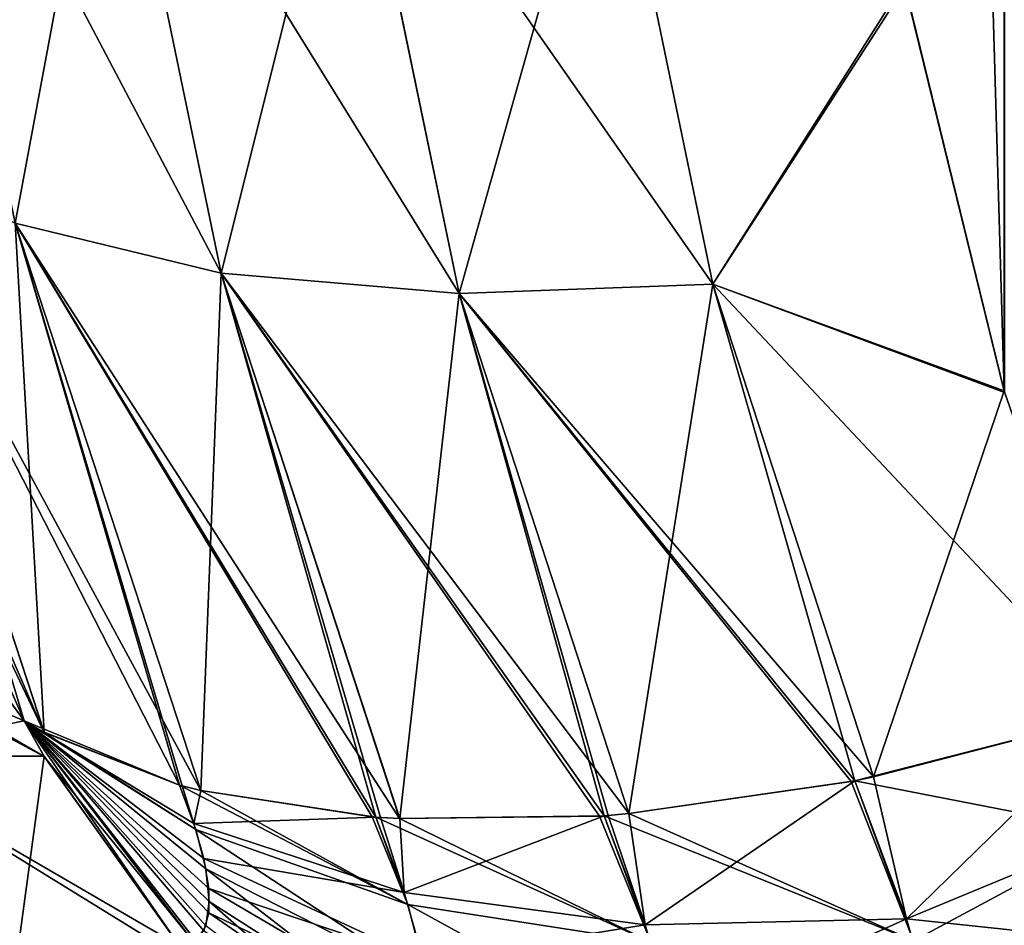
# Model space of a CAD drawing. Header units: millimetres. Extents: x -168 to 168, y -6 to 84.
# Tile 39 of 256: x -167.144 to -166.412, y 51.513 to 52.185. Entities that reach past the tile are written whole.
import ezdxf

# ---------------------------------------------------------------- set-up
doc = ezdxf.new("R2010")
doc.units = ezdxf.units.MM
doc.header["$LTSCALE"] = 65.185185
for name, color, linetype in [('694', 7, 'CONTINUOUS'), ('695', 7, 'CONTINUOUS'), ('696', 7, 'CONTINUOUS'), ('697', 7, 'CONTINUOUS'), ('698', 7, 'CONTINUOUS'), ('706', 7, 'CONTINUOUS'), ('707', 7, 'CONTINUOUS'), ('708', 7, 'CONTINUOUS'), ('728', 7, 'CONTINUOUS'), ('729', 7, 'CONTINUOUS'), ('730', 7, 'CONTINUOUS'), ('731', 7, 'CONTINUOUS'), ('732', 7, 'CONTINUOUS'), ('740', 7, 'CONTINUOUS'), ('741', 7, 'CONTINUOUS'), ('742', 7, 'CONTINUOUS')]:
    doc.layers.add(name, color=color, linetype=linetype)

msp = doc.modelspace()

# ---------------------------------------------------------------- linework, layer by layer
at = {"layer": '694', "linetype": 'Continuous'}
msp.add_3dface([(-166.48544, 52.21011, -108.10058), (-166.41135, 54.76129, -109.57351), (-166.41138, 51.90866, -107.92654), (-166.48544, 52.21011, -108.10058)], dxfattribs=at)
at = {"layer": '695', "linetype": 'Continuous'}
for points in [[(-167.14686, 52.03439, -107.64181), (-167.23348, 52.45165, -107.88272), (-166.99362, 51.99716, -107.77466), (-167.14686, 52.03439, -107.64181)], [(-166.99362, 51.99716, -107.77466), (-167.23348, 52.45165, -107.88272), (-167.07801, 52.40383, -108.00946), (-166.99362, 51.99716, -107.77466)], [(-166.81688, 51.98199, -107.87978), (-167.07801, 52.40383, -108.00946), (-166.8987, 52.37646, -108.10752), (-166.81688, 51.98199, -107.87978)], [(-166.99362, 51.99716, -107.77466), (-167.07801, 52.40383, -108.00946), (-166.81688, 51.98199, -107.87978), (-166.99362, 51.99716, -107.77466)], [(-166.6283, 51.98914, -107.95153), (-166.8987, 52.37646, -108.10752), (-166.70739, 52.37058, -108.17175), (-166.6283, 51.98914, -107.95153)], [(-166.81688, 51.98199, -107.87978), (-166.8987, 52.37646, -108.10752), (-166.6283, 51.98914, -107.95153), (-166.81688, 51.98199, -107.87978)], [(-166.48544, 52.21011, -108.10058), (-166.6283, 51.98914, -107.95153), (-166.70739, 52.37058, -108.17175), (-166.48544, 52.21011, -108.10058)], [(-166.48544, 52.21011, -108.10058), (-166.41138, 51.90866, -107.92654), (-166.6283, 51.98914, -107.95153), (-166.48544, 52.21011, -108.10058)], [(-167.26787, 52.0907, -107.4903), (-167.12523, 51.65605, -107.23987), (-167.30156, 52.06422, -107.36719), (-167.26787, 52.0907, -107.4903)], [(-167.00876, 51.6128, -107.39849), (-167.26787, 52.0907, -107.4903), (-167.14686, 52.03439, -107.64181), (-167.00876, 51.6128, -107.39849)], [(-167.02479, 51.61695, -107.37977), (-167.26787, 52.0907, -107.4903), (-167.00876, 51.6128, -107.39849), (-167.02479, 51.61695, -107.37977)], [(-167.12523, 51.65605, -107.23987), (-167.26787, 52.0907, -107.4903), (-167.02479, 51.61695, -107.37977), (-167.12523, 51.65605, -107.23987)], [(-167.30156, 52.06422, -107.36719), (-167.12523, 51.65605, -107.23987), (-167.25424, 51.92706, -107.30975), (-167.30156, 52.06422, -107.36719)], [(-167.00876, 51.6128, -107.39849), (-167.14686, 52.03439, -107.64181), (-166.88145, 51.59327, -107.52379), (-167.00876, 51.6128, -107.39849)], [(-166.88145, 51.59327, -107.52379), (-167.14686, 52.03439, -107.64181), (-166.87881, 51.59307, -107.52602), (-166.88145, 51.59327, -107.52379)], [(-166.87881, 51.59307, -107.52602), (-167.14686, 52.03439, -107.64181), (-166.86112, 51.59196, -107.54067), (-166.87881, 51.59307, -107.52602)], [(-166.86112, 51.59196, -107.54067), (-167.14686, 52.03439, -107.64181), (-166.99362, 51.99716, -107.77466), (-166.86112, 51.59196, -107.54067)], [(-166.69069, 51.59566, -107.65671), (-166.99362, 51.99716, -107.77466), (-166.81688, 51.98199, -107.87978), (-166.69069, 51.59566, -107.65671)], [(-166.70898, 51.59415, -107.64618), (-166.99362, 51.99716, -107.77466), (-166.69069, 51.59566, -107.65671), (-166.70898, 51.59415, -107.64618)], [(-166.71258, 51.59388, -107.64407), (-166.99362, 51.99716, -107.77466), (-166.70898, 51.59415, -107.64618), (-166.71258, 51.59388, -107.64407)], [(-166.86112, 51.59196, -107.54067), (-166.99362, 51.99716, -107.77466), (-166.71258, 51.59388, -107.64407), (-166.86112, 51.59196, -107.54067)], [(-166.50882, 51.62296, -107.74011), (-166.81688, 51.98199, -107.87978), (-166.6283, 51.98914, -107.95153), (-166.50882, 51.62296, -107.74011)], [(-166.32814, 51.66987, -107.78868), (-166.50882, 51.62296, -107.74011), (-166.6283, 51.98914, -107.95153), (-166.32814, 51.66987, -107.78868)], [(-166.41138, 51.90866, -107.92654), (-166.32814, 51.66987, -107.78868), (-166.6283, 51.98914, -107.95153), (-166.41138, 51.90866, -107.92654)], [(-166.69069, 51.59566, -107.65671), (-166.81688, 51.98199, -107.87978), (-166.52544, 51.6196, -107.73399), (-166.69069, 51.59566, -107.65671)], [(-166.52544, 51.6196, -107.73399), (-166.81688, 51.98199, -107.87978), (-166.52268, 51.62015, -107.73503), (-166.52544, 51.6196, -107.73399)], [(-166.52268, 51.62015, -107.73503), (-166.81688, 51.98199, -107.87978), (-166.50882, 51.62296, -107.74011), (-166.52268, 51.62015, -107.73503)], [(-167.12523, 51.65605, -107.23987), (-167.14024, 51.66453, -107.21441), (-167.25424, 51.92706, -107.30975), (-167.12523, 51.65605, -107.23987)]]:
    msp.add_3dface(points, dxfattribs=at)
at = {"layer": '696', "linetype": 'Continuous'}
for points in [[(-167.25424, 51.92706, -107.30975), (-167.14024, 51.66453, -107.21441), (-167.30155, 51.88666, -107.08614), (-167.25424, 51.92706, -107.30975)], [(-167.25248, 51.9228, -102.6914), (-167.30155, 51.88743, -102.91252), (-167.14024, 51.66453, -102.78559), (-167.25248, 51.9228, -102.6914)], [(-167.14024, 51.66453, -102.78559), (-167.30155, 51.88743, -102.91252), (-167.25482, 51.71345, -103.06222), (-167.14024, 51.66453, -102.78559)], [(-167.30155, 51.88666, -107.08614), (-167.14024, 51.66453, -107.21441), (-167.25428, 51.71322, -106.9393), (-167.30155, 51.88666, -107.08614)]]:
    msp.add_3dface(points, dxfattribs=at)
at = {"layer": '697', "linetype": 'Continuous'}
for points in [[(-167.14687, 52.03439, -102.35819), (-167.07801, 52.40384, -101.99055), (-167.23348, 52.45165, -102.11729), (-167.14687, 52.03439, -102.35819)], [(-166.99362, 51.99716, -102.22534), (-167.07801, 52.40384, -101.99055), (-167.14687, 52.03439, -102.35819), (-166.99362, 51.99716, -102.22534)], [(-166.99362, 51.99716, -102.22534), (-166.89871, 52.37646, -101.89248), (-167.07801, 52.40384, -101.99055), (-166.99362, 51.99716, -102.22534)], [(-166.81688, 51.98199, -102.12022), (-166.89871, 52.37646, -101.89248), (-166.99362, 51.99716, -102.22534), (-166.81688, 51.98199, -102.12022)], [(-166.81688, 51.98199, -102.12022), (-166.70739, 52.37057, -101.82825), (-166.89871, 52.37646, -101.89248), (-166.81688, 51.98199, -102.12022)], [(-166.6283, 51.98914, -102.04847), (-166.70739, 52.37057, -101.82825), (-166.81688, 51.98199, -102.12022), (-166.6283, 51.98914, -102.04847)], [(-166.70739, 52.37057, -101.82825), (-166.6283, 51.98914, -102.04847), (-166.48608, 52.21329, -101.89758), (-166.70739, 52.37057, -101.82825)], [(-166.48608, 52.21329, -101.89758), (-166.6283, 51.98914, -102.04847), (-166.41171, 51.9098, -102.0728), (-166.48608, 52.21329, -101.89758)], [(-167.12532, 51.6561, -102.76027), (-167.14687, 52.03439, -102.35819), (-167.26788, 52.0907, -102.50971), (-167.12532, 51.6561, -102.76027)], [(-167.25248, 51.9228, -102.6914), (-167.14024, 51.66453, -102.78559), (-167.26788, 52.0907, -102.50971), (-167.25248, 51.9228, -102.6914)], [(-167.14024, 51.66453, -102.78559), (-167.12532, 51.6561, -102.76027), (-167.26788, 52.0907, -102.50971), (-167.14024, 51.66453, -102.78559)], [(-167.00877, 51.6128, -102.60153), (-166.99362, 51.99716, -102.22534), (-167.14687, 52.03439, -102.35819), (-167.00877, 51.6128, -102.60153)], [(-167.00877, 51.6128, -102.60153), (-167.14687, 52.03439, -102.35819), (-167.02271, 51.61639, -102.61775), (-167.00877, 51.6128, -102.60153)], [(-167.02271, 51.61639, -102.61775), (-167.14687, 52.03439, -102.35819), (-167.02479, 51.61695, -102.62023), (-167.02271, 51.61639, -102.61775)], [(-167.02479, 51.61695, -102.62023), (-167.14687, 52.03439, -102.35819), (-167.12532, 51.6561, -102.76027), (-167.02479, 51.61695, -102.62023)], [(-166.87878, 51.59307, -102.47395), (-166.99362, 51.99716, -102.22534), (-167.00877, 51.6128, -102.60153), (-166.87878, 51.59307, -102.47395)], [(-166.87519, 51.59282, -102.47094), (-166.99362, 51.99716, -102.22534), (-166.87878, 51.59307, -102.47395), (-166.87519, 51.59282, -102.47094)], [(-166.86101, 51.59195, -102.45924), (-166.99362, 51.99716, -102.22534), (-166.87519, 51.59282, -102.47094), (-166.86101, 51.59195, -102.45924)], [(-166.86101, 51.59195, -102.45924), (-166.81688, 51.98199, -102.12022), (-166.99362, 51.99716, -102.22534), (-166.86101, 51.59195, -102.45924)], [(-166.69073, 51.59566, -102.34332), (-166.6283, 51.98914, -102.04847), (-166.81688, 51.98199, -102.12022), (-166.69073, 51.59566, -102.34332)], [(-166.52267, 51.62015, -102.26497), (-166.6283, 51.98914, -102.04847), (-166.69073, 51.59566, -102.34332), (-166.52267, 51.62015, -102.26497)], [(-166.50889, 51.62294, -102.25992), (-166.6283, 51.98914, -102.04847), (-166.52267, 51.62015, -102.26497), (-166.50889, 51.62294, -102.25992)], [(-166.6283, 51.98914, -102.04847), (-166.50889, 51.62294, -102.25992), (-166.41171, 51.9098, -102.0728), (-166.6283, 51.98914, -102.04847)], [(-166.70896, 51.59415, -102.3538), (-166.81688, 51.98199, -102.12022), (-166.86101, 51.59195, -102.45924), (-166.70896, 51.59415, -102.3538)], [(-166.69073, 51.59566, -102.34332), (-166.81688, 51.98199, -102.12022), (-166.70601, 51.59438, -102.35208), (-166.69073, 51.59566, -102.34332)], [(-166.70601, 51.59438, -102.35208), (-166.81688, 51.98199, -102.12022), (-166.70896, 51.59415, -102.3538), (-166.70601, 51.59438, -102.35208)], [(-166.50889, 51.62294, -102.25992), (-166.32814, 51.66987, -102.21132), (-166.41171, 51.9098, -102.0728), (-166.50889, 51.62294, -102.25992)]]:
    msp.add_3dface(points, dxfattribs=at)
at = {"layer": '698', "linetype": 'Continuous'}
for points in [[(-166.32814, 51.66987, -102.21132), (-166.32814, 55, -100.28868), (-166.41172, 54.76006, -100.42721), (-166.32814, 51.66987, -102.21132)], [(-166.41172, 54.76006, -100.42721), (-166.48583, 54.45783, -100.6017), (-166.41171, 51.9098, -102.0728), (-166.41172, 54.76006, -100.42721)], [(-166.32814, 51.66987, -102.21132), (-166.41172, 54.76006, -100.42721), (-166.41171, 51.9098, -102.0728), (-166.32814, 51.66987, -102.21132)], [(-166.48583, 54.45783, -100.6017), (-166.48608, 52.21329, -101.89758), (-166.41171, 51.9098, -102.0728), (-166.48583, 54.45783, -100.6017)]]:
    msp.add_3dface(points, dxfattribs=at)
at = {"layer": '706', "linetype": 'Continuous'}
for points in [[(-167.12523, 51.63824, -102.79098), (-167.30157, 51.73206, -103.20814), (-167.26787, 51.63869, -103.29261), (-167.12523, 51.63824, -102.79098)], [(-167.25482, 51.71345, -103.06222), (-167.30157, 51.73206, -103.20814), (-167.12523, 51.63824, -102.79098), (-167.25482, 51.71345, -103.06222)], [(-167.25428, 51.71322, -106.9393), (-167.14024, 51.66453, -107.21441), (-167.26787, 51.63869, -106.70739), (-167.25428, 51.71322, -106.9393)], [(-167.14024, 51.66453, -102.78559), (-167.25482, 51.71345, -103.06222), (-167.12523, 51.63824, -102.79098), (-167.14024, 51.66453, -102.78559)], [(-167.26787, 51.63869, -106.70739), (-167.14024, 51.66453, -107.21441), (-167.12531, 51.63838, -107.20905), (-167.26787, 51.63869, -106.70739)], [(-167.02479, 51.49754, -102.82707), (-167.26787, 51.63869, -103.29261), (-167.00876, 51.47925, -102.83282), (-167.02479, 51.49754, -102.82707)], [(-167.00876, 51.47925, -102.83282), (-167.26787, 51.63869, -103.29261), (-167.14686, 51.47932, -103.3196), (-167.00876, 51.47925, -102.83282)], [(-167.12523, 51.63824, -102.79098), (-167.26787, 51.63869, -103.29261), (-167.02479, 51.49754, -102.82707), (-167.12523, 51.63824, -102.79098)], [(-167.26787, 51.63869, -106.70739), (-167.12531, 51.63838, -107.20905), (-167.14687, 51.47932, -106.6804), (-167.26787, 51.63869, -106.70739)], [(-167.14687, 51.47932, -106.6804), (-167.12531, 51.63838, -107.20905), (-167.02479, 51.49754, -107.17293), (-167.14687, 51.47932, -106.6804)]]:
    msp.add_3dface(points, dxfattribs=at)
at = {"layer": '707', "linetype": 'Continuous'}
for points in [[(-166.32814, 51.66987, -102.21132), (-166.50889, 51.62294, -102.25992), (-166.4842, 51.51749, -102.3357), (-166.32814, 51.66987, -102.21132)], [(-166.32814, 51.58217, -102.26828), (-166.32814, 51.66987, -102.21132), (-166.4842, 51.51749, -102.3357), (-166.32814, 51.58217, -102.26828)], [(-167.02479, 51.61695, -102.62023), (-167.14024, 51.66453, -102.78559), (-167.01407, 51.58835, -102.63994), (-167.02479, 51.61695, -102.62023)], [(-167.14024, 51.66453, -102.78559), (-167.02479, 51.61695, -102.62023), (-167.12532, 51.6561, -102.76027), (-167.14024, 51.66453, -102.78559)], [(-167.14024, 51.66453, -102.78559), (-167.12523, 51.63824, -102.79098), (-167.01407, 51.5003, -102.79245), (-167.14024, 51.66453, -102.78559)], [(-167.00674, 51.50851, -102.75781), (-167.14024, 51.66453, -102.78559), (-167.01407, 51.5003, -102.79245), (-167.00674, 51.50851, -102.75781)], [(-167.00301, 51.52191, -102.72423), (-167.14024, 51.66453, -102.78559), (-167.00674, 51.50851, -102.75781), (-167.00301, 51.52191, -102.72423)], [(-167.00301, 51.54008, -102.69276), (-167.14024, 51.66453, -102.78559), (-167.00301, 51.52191, -102.72423), (-167.00301, 51.54008, -102.69276)], [(-167.01407, 51.58835, -102.63994), (-167.14024, 51.66453, -102.78559), (-167.00674, 51.56246, -102.66436), (-167.01407, 51.58835, -102.63994)], [(-167.00674, 51.56246, -102.66436), (-167.14024, 51.66453, -102.78559), (-167.00301, 51.54008, -102.69276), (-167.00674, 51.56246, -102.66436)], [(-167.12523, 51.63824, -102.79098), (-167.02479, 51.49754, -102.82707), (-167.01407, 51.5003, -102.79245), (-167.12523, 51.63824, -102.79098)], [(-166.52267, 51.62015, -102.26497), (-166.69073, 51.59566, -102.34332), (-166.67857, 51.51303, -102.4097), (-166.52267, 51.62015, -102.26497)], [(-166.4842, 51.51749, -102.3357), (-166.52267, 51.62015, -102.26497), (-166.67857, 51.51303, -102.4097), (-166.4842, 51.51749, -102.3357)], [(-166.50889, 51.62294, -102.25992), (-166.52267, 51.62015, -102.26497), (-166.4842, 51.51749, -102.3357), (-166.50889, 51.62294, -102.25992)], [(-167.02271, 51.61639, -102.61775), (-167.02479, 51.61695, -102.62023), (-167.01407, 51.58835, -102.63994), (-167.02271, 51.61639, -102.61775)], [(-167.00877, 51.6128, -102.60153), (-167.02271, 51.61639, -102.61775), (-167.01407, 51.58835, -102.63994), (-167.00877, 51.6128, -102.60153)], [(-166.87878, 51.59307, -102.47395), (-167.00877, 51.6128, -102.60153), (-167.01407, 51.58835, -102.63994), (-166.87878, 51.59307, -102.47395)], [(-166.87878, 51.59307, -102.47395), (-167.01407, 51.58835, -102.63994), (-166.85778, 51.537, -102.5126), (-166.87878, 51.59307, -102.47395)], [(-166.87519, 51.59282, -102.47094), (-166.87878, 51.59307, -102.47395), (-166.85778, 51.537, -102.5126), (-166.87519, 51.59282, -102.47094)], [(-166.86101, 51.59195, -102.45924), (-166.87519, 51.59282, -102.47094), (-166.85778, 51.537, -102.5126), (-166.86101, 51.59195, -102.45924)], [(-166.70896, 51.59415, -102.3538), (-166.86101, 51.59195, -102.45924), (-166.85778, 51.537, -102.5126), (-166.70896, 51.59415, -102.3538)], [(-166.70896, 51.59415, -102.3538), (-166.85778, 51.537, -102.5126), (-166.67857, 51.51303, -102.4097), (-166.70896, 51.59415, -102.3538)], [(-166.70601, 51.59438, -102.35208), (-166.70896, 51.59415, -102.3538), (-166.67857, 51.51303, -102.4097), (-166.70601, 51.59438, -102.35208)], [(-166.69073, 51.59566, -102.34332), (-166.70601, 51.59438, -102.35208), (-166.67857, 51.51303, -102.4097), (-166.69073, 51.59566, -102.34332)], [(-167.01407, 51.58835, -102.63994), (-167.00674, 51.56246, -102.66436), (-166.85778, 51.537, -102.5126), (-167.01407, 51.58835, -102.63994)], [(-166.32814, 51.50084, -102.33412), (-166.32814, 51.58217, -102.26828), (-166.4842, 51.51749, -102.3357), (-166.32814, 51.50084, -102.33412)], [(-167.00674, 51.56246, -102.66436), (-167.00301, 51.54008, -102.69276), (-166.8434, 51.48623, -102.5605), (-167.00674, 51.56246, -102.66436)], [(-166.85778, 51.537, -102.5126), (-167.00674, 51.56246, -102.66436), (-166.8434, 51.48623, -102.5605), (-166.85778, 51.537, -102.5126)], [(-167.00301, 51.54008, -102.69276), (-167.00301, 51.52191, -102.72423), (-166.8361, 51.44235, -102.61617), (-167.00301, 51.54008, -102.69276)], [(-166.8434, 51.48623, -102.5605), (-167.00301, 51.54008, -102.69276), (-166.8361, 51.44235, -102.61617), (-166.8434, 51.48623, -102.5605)], [(-166.85778, 51.537, -102.5126), (-166.8434, 51.48623, -102.5605), (-166.67857, 51.51303, -102.4097), (-166.85778, 51.537, -102.5126)], [(-167.00301, 51.52191, -102.72423), (-167.00674, 51.50851, -102.75781), (-166.8361, 51.40672, -102.67789), (-167.00301, 51.52191, -102.72423)], [(-166.8361, 51.44235, -102.61617), (-167.00301, 51.52191, -102.72423), (-166.8361, 51.40672, -102.67789), (-166.8361, 51.44235, -102.61617)], [(-166.4842, 51.51749, -102.3357), (-166.67857, 51.51303, -102.4097), (-166.65777, 51.43958, -102.479), (-166.4842, 51.51749, -102.3357)], [(-166.45787, 51.42454, -102.4234), (-166.4842, 51.51749, -102.3357), (-166.65777, 51.43958, -102.479), (-166.45787, 51.42454, -102.4234)], [(-166.45787, 51.42454, -102.4234), (-166.32814, 51.50084, -102.33412), (-166.4842, 51.51749, -102.3357), (-166.45787, 51.42454, -102.4234)], [(-166.67857, 51.51303, -102.4097), (-166.8434, 51.48623, -102.5605), (-166.65777, 51.43958, -102.479), (-166.67857, 51.51303, -102.4097)]]:
    msp.add_3dface(points, dxfattribs=at)
at = {"layer": '708', "linetype": 'Continuous'}
for points in [[(-166.52268, 51.62015, -107.73503), (-166.32814, 51.66987, -107.78868), (-166.32814, 51.58217, -107.73173), (-166.52268, 51.62015, -107.73503)], [(-166.32814, 51.66987, -107.78868), (-166.52268, 51.62015, -107.73503), (-166.50882, 51.62296, -107.74011), (-166.32814, 51.66987, -107.78868)], [(-167.12531, 51.63838, -107.20905), (-167.14024, 51.66453, -107.21441), (-167.02479, 51.49754, -107.17293), (-167.12531, 51.63838, -107.20905)], [(-167.02479, 51.49754, -107.17293), (-167.14024, 51.66453, -107.21441), (-167.01261, 51.5013, -107.21335), (-167.02479, 51.49754, -107.17293)], [(-167.01261, 51.5013, -107.21335), (-167.14024, 51.66453, -107.21441), (-167.00509, 51.51242, -107.25355), (-167.01261, 51.5013, -107.21335)], [(-167.14024, 51.66453, -107.21441), (-167.12523, 51.65605, -107.23987), (-167.01261, 51.58383, -107.3563), (-167.14024, 51.66453, -107.21441)], [(-167.00509, 51.51242, -107.25355), (-167.14024, 51.66453, -107.21441), (-167.00254, 51.53043, -107.29183), (-167.00509, 51.51242, -107.25355)], [(-167.00254, 51.53043, -107.29183), (-167.14024, 51.66453, -107.21441), (-167.00509, 51.55458, -107.32657), (-167.00254, 51.53043, -107.29183)], [(-167.00509, 51.55458, -107.32657), (-167.14024, 51.66453, -107.21441), (-167.01261, 51.58383, -107.3563), (-167.00509, 51.55458, -107.32657)], [(-167.12523, 51.65605, -107.23987), (-167.02479, 51.61695, -107.37977), (-167.01261, 51.58383, -107.3563), (-167.12523, 51.65605, -107.23987)], [(-166.69069, 51.59566, -107.65671), (-166.52544, 51.6196, -107.73399), (-166.47894, 51.50124, -107.65079), (-166.69069, 51.59566, -107.65671)], [(-166.52544, 51.6196, -107.73399), (-166.52268, 51.62015, -107.73503), (-166.47894, 51.50124, -107.65079), (-166.52544, 51.6196, -107.73399)], [(-166.52268, 51.62015, -107.73503), (-166.32814, 51.58217, -107.73173), (-166.47894, 51.50124, -107.65079), (-166.52268, 51.62015, -107.73503)], [(-167.02479, 51.61695, -107.37977), (-167.00876, 51.6128, -107.39849), (-166.85491, 51.52812, -107.48002), (-167.02479, 51.61695, -107.37977)], [(-167.01261, 51.58383, -107.3563), (-167.02479, 51.61695, -107.37977), (-166.85491, 51.52812, -107.48002), (-167.01261, 51.58383, -107.3563)], [(-167.00876, 51.6128, -107.39849), (-166.88145, 51.59327, -107.52379), (-166.85491, 51.52812, -107.48002), (-167.00876, 51.6128, -107.39849)], [(-166.88145, 51.59327, -107.52379), (-166.87881, 51.59307, -107.52602), (-166.85491, 51.52812, -107.48002), (-166.88145, 51.59327, -107.52379)], [(-166.87881, 51.59307, -107.52602), (-166.86112, 51.59196, -107.54067), (-166.67442, 51.50019, -107.57962), (-166.87881, 51.59307, -107.52602)], [(-166.85491, 51.52812, -107.48002), (-166.87881, 51.59307, -107.52602), (-166.67442, 51.50019, -107.57962), (-166.85491, 51.52812, -107.48002)], [(-166.86112, 51.59196, -107.54067), (-166.71258, 51.59388, -107.64407), (-166.67442, 51.50019, -107.57962), (-166.86112, 51.59196, -107.54067)], [(-166.71258, 51.59388, -107.64407), (-166.70898, 51.59415, -107.64618), (-166.67442, 51.50019, -107.57962), (-166.71258, 51.59388, -107.64407)], [(-166.70898, 51.59415, -107.64618), (-166.69069, 51.59566, -107.65671), (-166.47894, 51.50124, -107.65079), (-166.70898, 51.59415, -107.64618)], [(-166.70898, 51.59415, -107.64618), (-166.47894, 51.50124, -107.65079), (-166.67442, 51.50019, -107.57962), (-166.70898, 51.59415, -107.64618)], [(-167.00509, 51.55458, -107.32657), (-167.01261, 51.58383, -107.3563), (-166.84017, 51.47077, -107.42173), (-167.00509, 51.55458, -107.32657)], [(-166.84017, 51.47077, -107.42173), (-167.01261, 51.58383, -107.3563), (-166.85491, 51.52812, -107.48002), (-166.84017, 51.47077, -107.42173)], [(-166.32814, 51.58217, -107.73173), (-166.32814, 51.50085, -107.66589), (-166.47894, 51.50124, -107.65079), (-166.32814, 51.58217, -107.73173)], [(-167.00254, 51.53043, -107.29183), (-167.00509, 51.55458, -107.32657), (-166.83518, 51.42343, -107.35361), (-167.00254, 51.53043, -107.29183)], [(-166.83518, 51.42343, -107.35361), (-167.00509, 51.55458, -107.32657), (-166.84017, 51.47077, -107.42173), (-166.83518, 51.42343, -107.35361)], [(-167.00509, 51.51242, -107.25355), (-167.00254, 51.53043, -107.29183), (-166.84017, 51.38811, -107.27856), (-167.00509, 51.51242, -107.25355)], [(-166.84017, 51.38811, -107.27856), (-167.00254, 51.53043, -107.29183), (-166.83518, 51.42343, -107.35361), (-166.84017, 51.38811, -107.27856)], [(-166.65308, 51.41721, -107.49529), (-166.85491, 51.52812, -107.48002), (-166.67442, 51.50019, -107.57962), (-166.65308, 51.41721, -107.49529)], [(-166.84017, 51.47077, -107.42173), (-166.85491, 51.52812, -107.48002), (-166.65308, 51.41721, -107.49529), (-166.84017, 51.47077, -107.42173)]]:
    msp.add_3dface(points, dxfattribs=at)
at = {"layer": '728', "linetype": 'Continuous'}
msp.add_3dface([(-166.48544, 52.21011, 101.89942), (-166.41135, 54.76129, 100.42649), (-166.41138, 51.90866, 102.07346), (-166.48544, 52.21011, 101.89942)], dxfattribs=at)
at = {"layer": '729', "linetype": 'Continuous'}
for points in [[(-167.14686, 52.03439, 102.35819), (-167.23348, 52.45165, 102.11728), (-166.99362, 51.99716, 102.22534), (-167.14686, 52.03439, 102.35819)], [(-166.99362, 51.99716, 102.22534), (-167.23348, 52.45165, 102.11728), (-167.07801, 52.40383, 101.99054), (-166.99362, 51.99716, 102.22534)], [(-166.81688, 51.98199, 102.12022), (-167.07801, 52.40383, 101.99054), (-166.8987, 52.37646, 101.89248), (-166.81688, 51.98199, 102.12022)], [(-166.99362, 51.99716, 102.22534), (-167.07801, 52.40383, 101.99054), (-166.81688, 51.98199, 102.12022), (-166.99362, 51.99716, 102.22534)], [(-166.6283, 51.98914, 102.04847), (-166.8987, 52.37646, 101.89248), (-166.70739, 52.37058, 101.82825), (-166.6283, 51.98914, 102.04847)], [(-166.81688, 51.98199, 102.12022), (-166.8987, 52.37646, 101.89248), (-166.6283, 51.98914, 102.04847), (-166.81688, 51.98199, 102.12022)], [(-166.48544, 52.21011, 101.89942), (-166.6283, 51.98914, 102.04847), (-166.70739, 52.37058, 101.82825), (-166.48544, 52.21011, 101.89942)], [(-166.48544, 52.21011, 101.89942), (-166.41138, 51.90866, 102.07346), (-166.6283, 51.98914, 102.04847), (-166.48544, 52.21011, 101.89942)], [(-167.26787, 52.0907, 102.5097), (-167.12523, 51.65605, 102.76013), (-167.30156, 52.06422, 102.63281), (-167.26787, 52.0907, 102.5097)], [(-167.00876, 51.6128, 102.60151), (-167.26787, 52.0907, 102.5097), (-167.14686, 52.03439, 102.35819), (-167.00876, 51.6128, 102.60151)], [(-167.02479, 51.61695, 102.62023), (-167.26787, 52.0907, 102.5097), (-167.00876, 51.6128, 102.60151), (-167.02479, 51.61695, 102.62023)], [(-167.12523, 51.65605, 102.76013), (-167.26787, 52.0907, 102.5097), (-167.02479, 51.61695, 102.62023), (-167.12523, 51.65605, 102.76013)], [(-167.30156, 52.06422, 102.63281), (-167.12523, 51.65605, 102.76013), (-167.25424, 51.92706, 102.69025), (-167.30156, 52.06422, 102.63281)], [(-167.00876, 51.6128, 102.60151), (-167.14686, 52.03439, 102.35819), (-166.88145, 51.59327, 102.47621), (-167.00876, 51.6128, 102.60151)], [(-166.88145, 51.59327, 102.47621), (-167.14686, 52.03439, 102.35819), (-166.87881, 51.59307, 102.47398), (-166.88145, 51.59327, 102.47621)], [(-166.87881, 51.59307, 102.47398), (-167.14686, 52.03439, 102.35819), (-166.86112, 51.59196, 102.45933), (-166.87881, 51.59307, 102.47398)], [(-166.86112, 51.59196, 102.45933), (-167.14686, 52.03439, 102.35819), (-166.99362, 51.99716, 102.22534), (-166.86112, 51.59196, 102.45933)], [(-166.69069, 51.59566, 102.34329), (-166.99362, 51.99716, 102.22534), (-166.81688, 51.98199, 102.12022), (-166.69069, 51.59566, 102.34329)], [(-166.70898, 51.59415, 102.35382), (-166.99362, 51.99716, 102.22534), (-166.69069, 51.59566, 102.34329), (-166.70898, 51.59415, 102.35382)], [(-166.71258, 51.59388, 102.35593), (-166.99362, 51.99716, 102.22534), (-166.70898, 51.59415, 102.35382), (-166.71258, 51.59388, 102.35593)], [(-166.86112, 51.59196, 102.45933), (-166.99362, 51.99716, 102.22534), (-166.71258, 51.59388, 102.35593), (-166.86112, 51.59196, 102.45933)], [(-166.50882, 51.62296, 102.25989), (-166.81688, 51.98199, 102.12022), (-166.6283, 51.98914, 102.04847), (-166.50882, 51.62296, 102.25989)], [(-166.32814, 51.66987, 102.21132), (-166.50882, 51.62296, 102.25989), (-166.6283, 51.98914, 102.04847), (-166.32814, 51.66987, 102.21132)], [(-166.41138, 51.90866, 102.07346), (-166.32814, 51.66987, 102.21132), (-166.6283, 51.98914, 102.04847), (-166.41138, 51.90866, 102.07346)], [(-166.69069, 51.59566, 102.34329), (-166.81688, 51.98199, 102.12022), (-166.52544, 51.6196, 102.26601), (-166.69069, 51.59566, 102.34329)], [(-166.52544, 51.6196, 102.26601), (-166.81688, 51.98199, 102.12022), (-166.52268, 51.62015, 102.26497), (-166.52544, 51.6196, 102.26601)], [(-166.52268, 51.62015, 102.26497), (-166.81688, 51.98199, 102.12022), (-166.50882, 51.62296, 102.25989), (-166.52268, 51.62015, 102.26497)], [(-167.12523, 51.65605, 102.76013), (-167.14024, 51.66453, 102.78559), (-167.25424, 51.92706, 102.69025), (-167.12523, 51.65605, 102.76013)]]:
    msp.add_3dface(points, dxfattribs=at)
at = {"layer": '730', "linetype": 'Continuous'}
for points in [[(-167.25424, 51.92706, 102.69025), (-167.14024, 51.66453, 102.78559), (-167.30155, 51.88666, 102.91386), (-167.25424, 51.92706, 102.69025)], [(-167.25248, 51.9228, 107.3086), (-167.30155, 51.88743, 107.08748), (-167.14024, 51.66453, 107.21441), (-167.25248, 51.9228, 107.3086)], [(-167.14024, 51.66453, 107.21441), (-167.30155, 51.88743, 107.08748), (-167.25482, 51.71345, 106.93778), (-167.14024, 51.66453, 107.21441)], [(-167.30155, 51.88666, 102.91386), (-167.14024, 51.66453, 102.78559), (-167.25428, 51.71322, 103.0607), (-167.30155, 51.88666, 102.91386)]]:
    msp.add_3dface(points, dxfattribs=at)
at = {"layer": '731', "linetype": 'Continuous'}
for points in [[(-167.14687, 52.03439, 107.64181), (-167.07801, 52.40384, 108.00945), (-167.23348, 52.45165, 107.88271), (-167.14687, 52.03439, 107.64181)], [(-166.99362, 51.99716, 107.77466), (-167.07801, 52.40384, 108.00945), (-167.14687, 52.03439, 107.64181), (-166.99362, 51.99716, 107.77466)], [(-166.99362, 51.99716, 107.77466), (-166.89871, 52.37646, 108.10752), (-167.07801, 52.40384, 108.00945), (-166.99362, 51.99716, 107.77466)], [(-166.81688, 51.98199, 107.87978), (-166.89871, 52.37646, 108.10752), (-166.99362, 51.99716, 107.77466), (-166.81688, 51.98199, 107.87978)], [(-166.81688, 51.98199, 107.87978), (-166.70739, 52.37057, 108.17175), (-166.89871, 52.37646, 108.10752), (-166.81688, 51.98199, 107.87978)], [(-166.6283, 51.98914, 107.95153), (-166.70739, 52.37057, 108.17175), (-166.81688, 51.98199, 107.87978), (-166.6283, 51.98914, 107.95153)], [(-166.70739, 52.37057, 108.17175), (-166.6283, 51.98914, 107.95153), (-166.48608, 52.21329, 108.10242), (-166.70739, 52.37057, 108.17175)], [(-166.48608, 52.21329, 108.10242), (-166.6283, 51.98914, 107.95153), (-166.41171, 51.9098, 107.9272), (-166.48608, 52.21329, 108.10242)], [(-167.12532, 51.6561, 107.23973), (-167.14687, 52.03439, 107.64181), (-167.26788, 52.0907, 107.49029), (-167.12532, 51.6561, 107.23973)], [(-167.25248, 51.9228, 107.3086), (-167.14024, 51.66453, 107.21441), (-167.26788, 52.0907, 107.49029), (-167.25248, 51.9228, 107.3086)], [(-167.14024, 51.66453, 107.21441), (-167.12532, 51.6561, 107.23973), (-167.26788, 52.0907, 107.49029), (-167.14024, 51.66453, 107.21441)], [(-167.00877, 51.6128, 107.39847), (-166.99362, 51.99716, 107.77466), (-167.14687, 52.03439, 107.64181), (-167.00877, 51.6128, 107.39847)], [(-167.00877, 51.6128, 107.39847), (-167.14687, 52.03439, 107.64181), (-167.02271, 51.61639, 107.38225), (-167.00877, 51.6128, 107.39847)], [(-167.02271, 51.61639, 107.38225), (-167.14687, 52.03439, 107.64181), (-167.02479, 51.61695, 107.37977), (-167.02271, 51.61639, 107.38225)], [(-167.02479, 51.61695, 107.37977), (-167.14687, 52.03439, 107.64181), (-167.12532, 51.6561, 107.23973), (-167.02479, 51.61695, 107.37977)], [(-166.87878, 51.59307, 107.52605), (-166.99362, 51.99716, 107.77466), (-167.00877, 51.6128, 107.39847), (-166.87878, 51.59307, 107.52605)], [(-166.87519, 51.59282, 107.52906), (-166.99362, 51.99716, 107.77466), (-166.87878, 51.59307, 107.52605), (-166.87519, 51.59282, 107.52906)], [(-166.86101, 51.59195, 107.54076), (-166.99362, 51.99716, 107.77466), (-166.87519, 51.59282, 107.52906), (-166.86101, 51.59195, 107.54076)], [(-166.86101, 51.59195, 107.54076), (-166.81688, 51.98199, 107.87978), (-166.99362, 51.99716, 107.77466), (-166.86101, 51.59195, 107.54076)], [(-166.69073, 51.59566, 107.65668), (-166.6283, 51.98914, 107.95153), (-166.81688, 51.98199, 107.87978), (-166.69073, 51.59566, 107.65668)], [(-166.52267, 51.62015, 107.73503), (-166.6283, 51.98914, 107.95153), (-166.69073, 51.59566, 107.65668), (-166.52267, 51.62015, 107.73503)], [(-166.50889, 51.62294, 107.74008), (-166.6283, 51.98914, 107.95153), (-166.52267, 51.62015, 107.73503), (-166.50889, 51.62294, 107.74008)], [(-166.6283, 51.98914, 107.95153), (-166.50889, 51.62294, 107.74008), (-166.41171, 51.9098, 107.9272), (-166.6283, 51.98914, 107.95153)], [(-166.70896, 51.59415, 107.6462), (-166.81688, 51.98199, 107.87978), (-166.86101, 51.59195, 107.54076), (-166.70896, 51.59415, 107.6462)], [(-166.69073, 51.59566, 107.65668), (-166.81688, 51.98199, 107.87978), (-166.70601, 51.59438, 107.64792), (-166.69073, 51.59566, 107.65668)], [(-166.70601, 51.59438, 107.64792), (-166.81688, 51.98199, 107.87978), (-166.70896, 51.59415, 107.6462), (-166.70601, 51.59438, 107.64792)], [(-166.50889, 51.62294, 107.74008), (-166.32814, 51.66987, 107.78868), (-166.41171, 51.9098, 107.9272), (-166.50889, 51.62294, 107.74008)]]:
    msp.add_3dface(points, dxfattribs=at)
at = {"layer": '732', "linetype": 'Continuous'}
for points in [[(-166.32814, 51.66987, 107.78868), (-166.32814, 55, 109.71132), (-166.41172, 54.76006, 109.57279), (-166.32814, 51.66987, 107.78868)], [(-166.41172, 54.76006, 109.57279), (-166.48583, 54.45783, 109.3983), (-166.41171, 51.9098, 107.9272), (-166.41172, 54.76006, 109.57279)], [(-166.32814, 51.66987, 107.78868), (-166.41172, 54.76006, 109.57279), (-166.41171, 51.9098, 107.9272), (-166.32814, 51.66987, 107.78868)], [(-166.48583, 54.45783, 109.3983), (-166.48608, 52.21329, 108.10242), (-166.41171, 51.9098, 107.9272), (-166.48583, 54.45783, 109.3983)]]:
    msp.add_3dface(points, dxfattribs=at)
at = {"layer": '740', "linetype": 'Continuous'}
for points in [[(-167.12523, 51.63824, 107.20902), (-167.30157, 51.73206, 106.79186), (-167.26787, 51.63869, 106.70739), (-167.12523, 51.63824, 107.20902)], [(-167.25482, 51.71345, 106.93778), (-167.30157, 51.73206, 106.79186), (-167.12523, 51.63824, 107.20902), (-167.25482, 51.71345, 106.93778)], [(-167.25428, 51.71322, 103.0607), (-167.14024, 51.66453, 102.78559), (-167.26787, 51.63869, 103.29261), (-167.25428, 51.71322, 103.0607)], [(-167.14024, 51.66453, 107.21441), (-167.25482, 51.71345, 106.93778), (-167.12523, 51.63824, 107.20902), (-167.14024, 51.66453, 107.21441)], [(-167.26787, 51.63869, 103.29261), (-167.14024, 51.66453, 102.78559), (-167.12531, 51.63838, 102.79095), (-167.26787, 51.63869, 103.29261)], [(-167.02479, 51.49754, 107.17293), (-167.26787, 51.63869, 106.70739), (-167.00876, 51.47925, 107.16718), (-167.02479, 51.49754, 107.17293)], [(-167.00876, 51.47925, 107.16718), (-167.26787, 51.63869, 106.70739), (-167.14686, 51.47932, 106.6804), (-167.00876, 51.47925, 107.16718)], [(-167.12523, 51.63824, 107.20902), (-167.26787, 51.63869, 106.70739), (-167.02479, 51.49754, 107.17293), (-167.12523, 51.63824, 107.20902)], [(-167.26787, 51.63869, 103.29261), (-167.12531, 51.63838, 102.79095), (-167.14687, 51.47932, 103.3196), (-167.26787, 51.63869, 103.29261)], [(-167.14687, 51.47932, 103.3196), (-167.12531, 51.63838, 102.79095), (-167.02479, 51.49754, 102.82707), (-167.14687, 51.47932, 103.3196)]]:
    msp.add_3dface(points, dxfattribs=at)
at = {"layer": '741', "linetype": 'Continuous'}
for points in [[(-166.32814, 51.66987, 107.78868), (-166.50889, 51.62294, 107.74008), (-166.4842, 51.51749, 107.6643), (-166.32814, 51.66987, 107.78868)], [(-166.32814, 51.58217, 107.73172), (-166.32814, 51.66987, 107.78868), (-166.4842, 51.51749, 107.6643), (-166.32814, 51.58217, 107.73172)], [(-167.02479, 51.61695, 107.37977), (-167.14024, 51.66453, 107.21441), (-167.01407, 51.58835, 107.36006), (-167.02479, 51.61695, 107.37977)], [(-167.14024, 51.66453, 107.21441), (-167.02479, 51.61695, 107.37977), (-167.12532, 51.6561, 107.23973), (-167.14024, 51.66453, 107.21441)], [(-167.14024, 51.66453, 107.21441), (-167.12523, 51.63824, 107.20902), (-167.01407, 51.5003, 107.20755), (-167.14024, 51.66453, 107.21441)], [(-167.00674, 51.50851, 107.24219), (-167.14024, 51.66453, 107.21441), (-167.01407, 51.5003, 107.20755), (-167.00674, 51.50851, 107.24219)], [(-167.00301, 51.52191, 107.27577), (-167.14024, 51.66453, 107.21441), (-167.00674, 51.50851, 107.24219), (-167.00301, 51.52191, 107.27577)], [(-167.00301, 51.54008, 107.30724), (-167.14024, 51.66453, 107.21441), (-167.00301, 51.52191, 107.27577), (-167.00301, 51.54008, 107.30724)], [(-167.01407, 51.58835, 107.36006), (-167.14024, 51.66453, 107.21441), (-167.00674, 51.56246, 107.33564), (-167.01407, 51.58835, 107.36006)], [(-167.00674, 51.56246, 107.33564), (-167.14024, 51.66453, 107.21441), (-167.00301, 51.54008, 107.30724), (-167.00674, 51.56246, 107.33564)], [(-167.12523, 51.63824, 107.20902), (-167.02479, 51.49754, 107.17293), (-167.01407, 51.5003, 107.20755), (-167.12523, 51.63824, 107.20902)], [(-166.52267, 51.62015, 107.73503), (-166.69073, 51.59566, 107.65668), (-166.67857, 51.51303, 107.5903), (-166.52267, 51.62015, 107.73503)], [(-166.4842, 51.51749, 107.6643), (-166.52267, 51.62015, 107.73503), (-166.67857, 51.51303, 107.5903), (-166.4842, 51.51749, 107.6643)], [(-166.50889, 51.62294, 107.74008), (-166.52267, 51.62015, 107.73503), (-166.4842, 51.51749, 107.6643), (-166.50889, 51.62294, 107.74008)], [(-167.02271, 51.61639, 107.38225), (-167.02479, 51.61695, 107.37977), (-167.01407, 51.58835, 107.36006), (-167.02271, 51.61639, 107.38225)], [(-167.00877, 51.6128, 107.39847), (-167.02271, 51.61639, 107.38225), (-167.01407, 51.58835, 107.36006), (-167.00877, 51.6128, 107.39847)], [(-166.87878, 51.59307, 107.52605), (-167.00877, 51.6128, 107.39847), (-167.01407, 51.58835, 107.36006), (-166.87878, 51.59307, 107.52605)], [(-166.87878, 51.59307, 107.52605), (-167.01407, 51.58835, 107.36006), (-166.85778, 51.537, 107.4874), (-166.87878, 51.59307, 107.52605)], [(-166.87519, 51.59282, 107.52906), (-166.87878, 51.59307, 107.52605), (-166.85778, 51.537, 107.4874), (-166.87519, 51.59282, 107.52906)], [(-166.86101, 51.59195, 107.54076), (-166.87519, 51.59282, 107.52906), (-166.85778, 51.537, 107.4874), (-166.86101, 51.59195, 107.54076)], [(-166.70896, 51.59415, 107.6462), (-166.86101, 51.59195, 107.54076), (-166.85778, 51.537, 107.4874), (-166.70896, 51.59415, 107.6462)], [(-166.70896, 51.59415, 107.6462), (-166.85778, 51.537, 107.4874), (-166.67857, 51.51303, 107.5903), (-166.70896, 51.59415, 107.6462)], [(-166.70601, 51.59438, 107.64792), (-166.70896, 51.59415, 107.6462), (-166.67857, 51.51303, 107.5903), (-166.70601, 51.59438, 107.64792)], [(-166.69073, 51.59566, 107.65668), (-166.70601, 51.59438, 107.64792), (-166.67857, 51.51303, 107.5903), (-166.69073, 51.59566, 107.65668)], [(-167.01407, 51.58835, 107.36006), (-167.00674, 51.56246, 107.33564), (-166.85778, 51.537, 107.4874), (-167.01407, 51.58835, 107.36006)], [(-166.32814, 51.50084, 107.66588), (-166.32814, 51.58217, 107.73172), (-166.4842, 51.51749, 107.6643), (-166.32814, 51.50084, 107.66588)], [(-167.00674, 51.56246, 107.33564), (-167.00301, 51.54008, 107.30724), (-166.8434, 51.48623, 107.4395), (-167.00674, 51.56246, 107.33564)], [(-166.85778, 51.537, 107.4874), (-167.00674, 51.56246, 107.33564), (-166.8434, 51.48623, 107.4395), (-166.85778, 51.537, 107.4874)], [(-167.00301, 51.54008, 107.30724), (-167.00301, 51.52191, 107.27577), (-166.8361, 51.44235, 107.38383), (-167.00301, 51.54008, 107.30724)], [(-166.8434, 51.48623, 107.4395), (-167.00301, 51.54008, 107.30724), (-166.8361, 51.44235, 107.38383), (-166.8434, 51.48623, 107.4395)], [(-166.85778, 51.537, 107.4874), (-166.8434, 51.48623, 107.4395), (-166.67857, 51.51303, 107.5903), (-166.85778, 51.537, 107.4874)], [(-167.00301, 51.52191, 107.27577), (-167.00674, 51.50851, 107.24219), (-166.8361, 51.40672, 107.32211), (-167.00301, 51.52191, 107.27577)], [(-166.8361, 51.44235, 107.38383), (-167.00301, 51.52191, 107.27577), (-166.8361, 51.40672, 107.32211), (-166.8361, 51.44235, 107.38383)], [(-166.4842, 51.51749, 107.6643), (-166.67857, 51.51303, 107.5903), (-166.65777, 51.43958, 107.521), (-166.4842, 51.51749, 107.6643)], [(-166.45787, 51.42454, 107.5766), (-166.4842, 51.51749, 107.6643), (-166.65777, 51.43958, 107.521), (-166.45787, 51.42454, 107.5766)], [(-166.45787, 51.42454, 107.5766), (-166.32814, 51.50084, 107.66588), (-166.4842, 51.51749, 107.6643), (-166.45787, 51.42454, 107.5766)], [(-166.67857, 51.51303, 107.5903), (-166.8434, 51.48623, 107.4395), (-166.65777, 51.43958, 107.521), (-166.67857, 51.51303, 107.5903)]]:
    msp.add_3dface(points, dxfattribs=at)
at = {"layer": '742', "linetype": 'Continuous'}
for points in [[(-166.52268, 51.62015, 102.26497), (-166.32814, 51.66987, 102.21132), (-166.32814, 51.58217, 102.26827), (-166.52268, 51.62015, 102.26497)], [(-166.32814, 51.66987, 102.21132), (-166.52268, 51.62015, 102.26497), (-166.50882, 51.62296, 102.25989), (-166.32814, 51.66987, 102.21132)], [(-167.12531, 51.63838, 102.79095), (-167.14024, 51.66453, 102.78559), (-167.02479, 51.49754, 102.82707), (-167.12531, 51.63838, 102.79095)], [(-167.02479, 51.49754, 102.82707), (-167.14024, 51.66453, 102.78559), (-167.01261, 51.5013, 102.78665), (-167.02479, 51.49754, 102.82707)], [(-167.01261, 51.5013, 102.78665), (-167.14024, 51.66453, 102.78559), (-167.00509, 51.51242, 102.74645), (-167.01261, 51.5013, 102.78665)], [(-167.14024, 51.66453, 102.78559), (-167.12523, 51.65605, 102.76013), (-167.01261, 51.58383, 102.6437), (-167.14024, 51.66453, 102.78559)], [(-167.00509, 51.51242, 102.74645), (-167.14024, 51.66453, 102.78559), (-167.00254, 51.53043, 102.70817), (-167.00509, 51.51242, 102.74645)], [(-167.00254, 51.53043, 102.70817), (-167.14024, 51.66453, 102.78559), (-167.00509, 51.55458, 102.67343), (-167.00254, 51.53043, 102.70817)], [(-167.00509, 51.55458, 102.67343), (-167.14024, 51.66453, 102.78559), (-167.01261, 51.58383, 102.6437), (-167.00509, 51.55458, 102.67343)], [(-167.12523, 51.65605, 102.76013), (-167.02479, 51.61695, 102.62023), (-167.01261, 51.58383, 102.6437), (-167.12523, 51.65605, 102.76013)], [(-166.69069, 51.59566, 102.34329), (-166.52544, 51.6196, 102.26601), (-166.47894, 51.50124, 102.34921), (-166.69069, 51.59566, 102.34329)], [(-166.52544, 51.6196, 102.26601), (-166.52268, 51.62015, 102.26497), (-166.47894, 51.50124, 102.34921), (-166.52544, 51.6196, 102.26601)], [(-166.52268, 51.62015, 102.26497), (-166.32814, 51.58217, 102.26827), (-166.47894, 51.50124, 102.34921), (-166.52268, 51.62015, 102.26497)], [(-167.02479, 51.61695, 102.62023), (-167.00876, 51.6128, 102.60151), (-166.85491, 51.52812, 102.51998), (-167.02479, 51.61695, 102.62023)], [(-167.01261, 51.58383, 102.6437), (-167.02479, 51.61695, 102.62023), (-166.85491, 51.52812, 102.51998), (-167.01261, 51.58383, 102.6437)], [(-167.00876, 51.6128, 102.60151), (-166.88145, 51.59327, 102.47621), (-166.85491, 51.52812, 102.51998), (-167.00876, 51.6128, 102.60151)], [(-166.88145, 51.59327, 102.47621), (-166.87881, 51.59307, 102.47398), (-166.85491, 51.52812, 102.51998), (-166.88145, 51.59327, 102.47621)], [(-166.87881, 51.59307, 102.47398), (-166.86112, 51.59196, 102.45933), (-166.67442, 51.50019, 102.42038), (-166.87881, 51.59307, 102.47398)], [(-166.85491, 51.52812, 102.51998), (-166.87881, 51.59307, 102.47398), (-166.67442, 51.50019, 102.42038), (-166.85491, 51.52812, 102.51998)], [(-166.86112, 51.59196, 102.45933), (-166.71258, 51.59388, 102.35593), (-166.67442, 51.50019, 102.42038), (-166.86112, 51.59196, 102.45933)], [(-166.71258, 51.59388, 102.35593), (-166.70898, 51.59415, 102.35382), (-166.67442, 51.50019, 102.42038), (-166.71258, 51.59388, 102.35593)], [(-166.70898, 51.59415, 102.35382), (-166.69069, 51.59566, 102.34329), (-166.47894, 51.50124, 102.34921), (-166.70898, 51.59415, 102.35382)], [(-166.70898, 51.59415, 102.35382), (-166.47894, 51.50124, 102.34921), (-166.67442, 51.50019, 102.42038), (-166.70898, 51.59415, 102.35382)], [(-167.00509, 51.55458, 102.67343), (-167.01261, 51.58383, 102.6437), (-166.84017, 51.47077, 102.57827), (-167.00509, 51.55458, 102.67343)], [(-166.84017, 51.47077, 102.57827), (-167.01261, 51.58383, 102.6437), (-166.85491, 51.52812, 102.51998), (-166.84017, 51.47077, 102.57827)], [(-166.32814, 51.58217, 102.26827), (-166.32814, 51.50085, 102.33411), (-166.47894, 51.50124, 102.34921), (-166.32814, 51.58217, 102.26827)], [(-167.00254, 51.53043, 102.70817), (-167.00509, 51.55458, 102.67343), (-166.83518, 51.42343, 102.64639), (-167.00254, 51.53043, 102.70817)], [(-166.83518, 51.42343, 102.64639), (-167.00509, 51.55458, 102.67343), (-166.84017, 51.47077, 102.57827), (-166.83518, 51.42343, 102.64639)], [(-167.00509, 51.51242, 102.74645), (-167.00254, 51.53043, 102.70817), (-166.84017, 51.38811, 102.72144), (-167.00509, 51.51242, 102.74645)], [(-166.84017, 51.38811, 102.72144), (-167.00254, 51.53043, 102.70817), (-166.83518, 51.42343, 102.64639), (-166.84017, 51.38811, 102.72144)], [(-166.65308, 51.41721, 102.50471), (-166.85491, 51.52812, 102.51998), (-166.67442, 51.50019, 102.42038), (-166.65308, 51.41721, 102.50471)], [(-166.84017, 51.47077, 102.57827), (-166.85491, 51.52812, 102.51998), (-166.65308, 51.41721, 102.50471), (-166.84017, 51.47077, 102.57827)]]:
    msp.add_3dface(points, dxfattribs=at)

doc.saveas('drawing.dxf')
